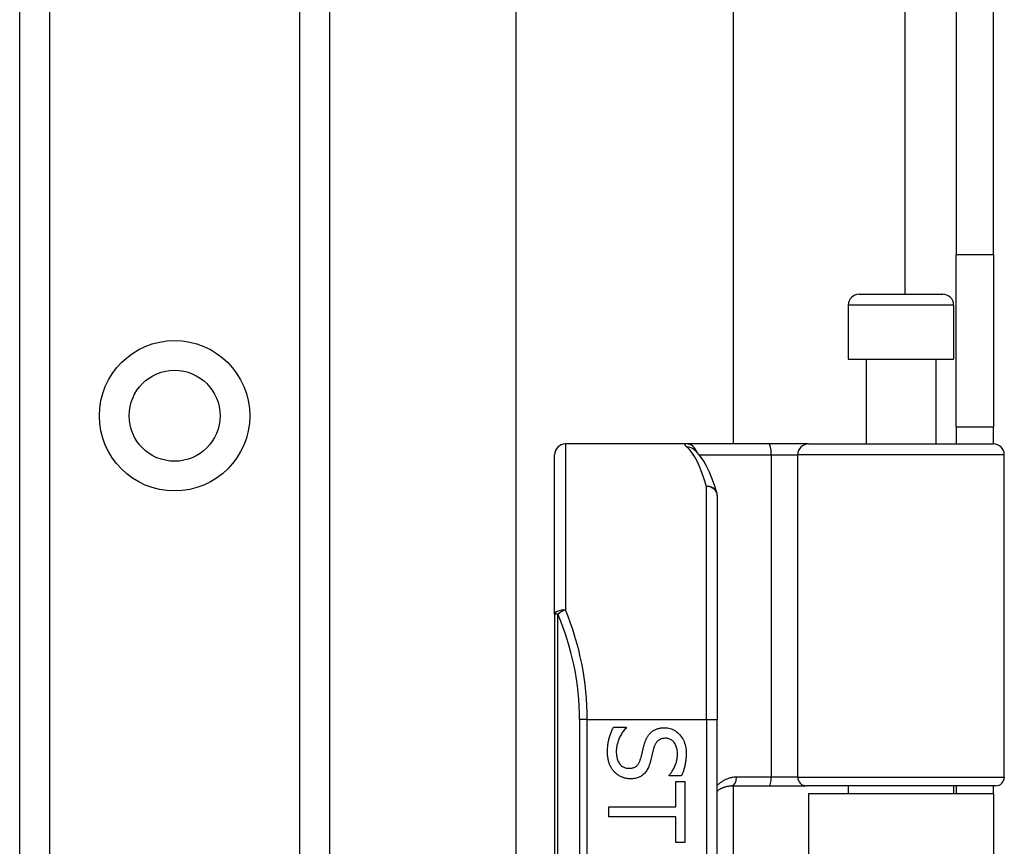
# Model space of a CAD drawing. Header units: inches. Extents: x 0 to 152, y -25 to 98.
# Tile 44 of 88: x 42.78 to 45.01, y 39.54 to 41.41. Entities that reach past the tile are written whole.
import ezdxf

# ---------------------------------------------------------------- set-up
doc = ezdxf.new("R2010")
doc.units = ezdxf.units.IN
doc.header["$LTSCALE"] = 9.095314
doc.header["$MEASUREMENT"] = 0
doc.layers.add('Visible Edges(ANSI)', color=7, linetype='Continuous', lineweight=25)
doc.layers.add('Visible Tangent Edges(ANSI)', color=7, linetype='Continuous', lineweight=25)

msp = doc.modelspace()

# ---------------------------------------------------------------- linework, layer by layer
at = {"layer": 'Visible Edges(ANSI)'}
for p, q in [((42.7753, 35.1389), (42.7753, 69.264)), ((43.4776, 69.264), (43.4776, 35.1389)), ((43.901, 39.4361), (43.901, 64.9668)), ((44.393, 63.9496), (44.393, 40.4534)), ((44.8984, 63.5209), (44.8984, 40.882)), ((44.9834, 40.882), (44.9834, 63.5209)), ((44.8984, 40.4921), (44.8984, 40.882)), ((44.9834, 40.882), (44.9834, 40.4921)), ((44.6787, 40.7928), (44.8681, 40.7928)), ((44.6541, 40.7682), (44.6541, 40.6452)), ((44.8927, 40.7682), (44.8927, 40.6452)), ((44.6541, 40.6452), (44.8927, 40.6452)), ((44.6947, 40.6452), (44.6947, 40.4534)), ((44.8522, 40.6452), (44.8522, 40.4534)), ((44.8984, 40.4921), (44.9834, 40.4921)), ((44.8984, 40.4921), (44.8984, 40.4534)), ((44.9834, 40.4534), (44.9834, 40.4921)), ((44.2869, 40.4534), (44.0127, 40.4534)), ((44.4737, 40.4534), (44.2869, 40.4534)), ((44.564, 40.4534), (44.4737, 40.4534)), ((44.564, 40.4534), (44.9831, 40.4534)), ((44.3028, 40.4416), (44.3022, 40.4421)), ((43.9881, 40.0673), (43.9881, 40.4288)), ((45.0077, 39.6982), (45.0077, 40.4288)), ((44.357, 40.3362), (44.357, 39.8286)), ((43.9881, 40.0673), (43.9881, 37.7154)), ((44.357, 37.9542), (44.357, 39.8286)), ((44.1216, 39.8114), (44.1503, 39.8114)), ((44.1503, 39.8114), (44.1503, 39.8097)), ((44.248, 39.701), (44.248, 39.7027)), ((44.2753, 39.701), (44.248, 39.701)), ((44.2631, 39.6886), (44.2834, 39.6886)), ((44.2631, 39.6308), (44.2631, 39.6886)), ((44.2834, 39.6886), (44.2834, 39.5502)), ((44.3893, 39.6785), (44.4748, 39.6785)), ((44.393, 39.6785), (44.393, 38.1042)), ((44.4748, 39.6785), (44.5591, 39.6785)), ((44.9881, 39.6785), (44.5591, 39.6785)), ((44.6541, 39.6785), (44.6541, 39.6605)), ((44.8927, 39.6785), (44.8927, 39.6605)), ((44.8984, 39.6785), (44.8984, 39.6605)), ((44.9834, 39.6605), (44.9834, 39.6785)), ((44.9834, 39.6605), (44.5635, 39.6605)), ((44.5635, 39.6605), (44.5635, 38.1222)), ((44.9834, 39.6605), (44.9834, 38.1222)), ((44.1112, 39.6079), (44.1112, 39.6308)), ((44.1112, 39.6308), (44.2631, 39.6308)), ((44.2631, 39.6079), (44.1112, 39.6079)), ((44.2631, 39.5502), (44.2631, 39.6079)), ((44.2834, 39.5502), (44.2631, 39.5502))]:
    msp.add_line(p, q, dxfattribs=at)
at = {"layer": 'Visible Edges(ANSI)', "flags": 128}
for points in [[(44.356, 40.3434), (44.3505, 40.3601), (44.3449, 40.3756), (44.339, 40.3897), (44.3328, 40.4026), (44.3262, 40.4142), (44.3192, 40.4246), (44.3114, 40.4337), (44.3028, 40.4416)], [(44.1082, 39.7549), (44.1082, 39.758), (44.1083, 39.761), (44.1084, 39.7639), (44.1086, 39.7667), (44.1088, 39.7695), (44.1091, 39.7722), (44.1095, 39.7748), (44.1099, 39.7773), (44.1104, 39.7798), (44.1109, 39.7822), (44.1114, 39.7845), (44.1121, 39.7867), (44.1127, 39.7889), (44.1134, 39.791), (44.1141, 39.7932), (44.1149, 39.7953), (44.1156, 39.7974), (44.1164, 39.7994), (44.1172, 39.8015), (44.118, 39.8035), (44.1189, 39.8055), (44.1197, 39.8075), (44.1206, 39.8095), (44.1216, 39.8114)], [(44.1503, 39.8097), (44.1486, 39.8078), (44.1469, 39.8059), (44.1453, 39.8039), (44.1438, 39.8018), (44.1423, 39.7998), (44.1409, 39.7977), (44.1395, 39.7955), (44.1383, 39.7933), (44.1371, 39.7911), (44.1359, 39.7888), (44.1348, 39.7865), (44.1338, 39.7841), (44.1329, 39.7817), (44.132, 39.7794), (44.1313, 39.777), (44.1306, 39.7747), (44.13, 39.7724), (44.1294, 39.7701), (44.129, 39.7678), (44.1286, 39.7655), (44.1283, 39.7632), (44.1281, 39.761), (44.128, 39.7588), (44.128, 39.7566)], [(44.2061, 39.799), (44.2071, 39.7998), (44.2081, 39.8007), (44.2091, 39.8015), (44.2102, 39.8022), (44.2112, 39.803), (44.2123, 39.8037), (44.2135, 39.8044), (44.2146, 39.805), (44.2158, 39.8056), (44.217, 39.8062), (44.2183, 39.8067), (44.2195, 39.8072), (44.2208, 39.8077), (44.2221, 39.8081), (44.2235, 39.8085), (44.2249, 39.8088), (44.2263, 39.8091), (44.2278, 39.8094), (44.2293, 39.8096), (44.2308, 39.8098), (44.2324, 39.81), (44.234, 39.8101), (44.2356, 39.8101), (44.2372, 39.8101)], [(44.2372, 39.8101), (44.2407, 39.81), (44.244, 39.8097), (44.2473, 39.8091), (44.2504, 39.8083), (44.2535, 39.8073), (44.2565, 39.8061), (44.2594, 39.8046), (44.2621, 39.8029), (44.2648, 39.801), (44.2674, 39.7988), (44.2699, 39.7964), (44.2723, 39.7938), (44.2746, 39.791), (44.2767, 39.7881), (44.2785, 39.7851), (44.2802, 39.7819), (44.2817, 39.7787), (44.283, 39.7753), (44.284, 39.7717), (44.2849, 39.7681), (44.2856, 39.7643), (44.2861, 39.7604), (44.2864, 39.7564), (44.2865, 39.7522)], [(44.1909, 39.7705), (44.1913, 39.772), (44.1917, 39.7734), (44.1922, 39.7749), (44.1926, 39.7763), (44.1931, 39.7776), (44.1936, 39.779), (44.1941, 39.7803), (44.1946, 39.7816), (44.1951, 39.7828), (44.1957, 39.7841), (44.1963, 39.7853), (44.1968, 39.7865), (44.1974, 39.7876), (44.1981, 39.7888), (44.1988, 39.7899), (44.1995, 39.791), (44.2002, 39.7921), (44.2009, 39.7931), (44.2017, 39.7942), (44.2025, 39.7952), (44.2034, 39.7962), (44.2043, 39.7971), (44.2052, 39.7981), (44.2061, 39.799)], [(44.2396, 39.7863), (44.2378, 39.7862), (44.2361, 39.7861), (44.2344, 39.7859), (44.2328, 39.7856), (44.2313, 39.7853), (44.2298, 39.7848), (44.2284, 39.7843), (44.2271, 39.7837), (44.2258, 39.783), (44.2245, 39.7823), (44.2233, 39.7814), (44.2222, 39.7805), (44.2212, 39.7795), (44.2202, 39.7784), (44.2192, 39.7773), (44.2183, 39.7761), (44.2174, 39.7748), (44.2166, 39.7734), (44.2159, 39.772), (44.2152, 39.7705), (44.2145, 39.7689), (44.2139, 39.7673), (44.2133, 39.7656), (44.2128, 39.7638)], [(44.2667, 39.7507), (44.2666, 39.7533), (44.2665, 39.7558), (44.2662, 39.7583), (44.2659, 39.7606), (44.2654, 39.7629), (44.2648, 39.7651), (44.2641, 39.7672), (44.2634, 39.7692), (44.2625, 39.7711), (44.2615, 39.773), (44.2604, 39.7748), (44.2592, 39.7764), (44.2579, 39.778), (44.2566, 39.7794), (44.2552, 39.7807), (44.2537, 39.7819), (44.2522, 39.7829), (44.2506, 39.7838), (44.2489, 39.7846), (44.2472, 39.7852), (44.2454, 39.7857), (44.2435, 39.786), (44.2416, 39.7862), (44.2396, 39.7863)], [(44.1831, 39.7394), (44.1835, 39.7407), (44.1838, 39.742), (44.1842, 39.7433), (44.1845, 39.7445), (44.1848, 39.7458), (44.1852, 39.747), (44.1855, 39.7482), (44.1858, 39.7494), (44.1861, 39.7506), (44.1863, 39.7517), (44.1866, 39.7529), (44.1869, 39.754), (44.1871, 39.7551), (44.1874, 39.7563), (44.1877, 39.7575), (44.188, 39.7588), (44.1883, 39.7601), (44.1886, 39.7614), (44.189, 39.7628), (44.1893, 39.7643), (44.1897, 39.7658), (44.1901, 39.7673), (44.1905, 39.7689), (44.1909, 39.7705)], [(44.2128, 39.7638), (44.2125, 39.7626), (44.2122, 39.7613), (44.2118, 39.76), (44.2115, 39.7586), (44.2111, 39.7572), (44.2107, 39.7557), (44.2103, 39.7542), (44.21, 39.7527), (44.2096, 39.7511), (44.2092, 39.7494), (44.2088, 39.7478), (44.2084, 39.746), (44.2079, 39.7443), (44.2075, 39.7426), (44.2071, 39.741), (44.2067, 39.7394), (44.2063, 39.7379), (44.2059, 39.7364), (44.2056, 39.7349), (44.2052, 39.7336), (44.2048, 39.7322), (44.2045, 39.7309), (44.2041, 39.7297), (44.2037, 39.7285)], [(44.1238, 39.7099), (44.1226, 39.7113), (44.1214, 39.7128), (44.1202, 39.7142), (44.1192, 39.7157), (44.1181, 39.7172), (44.1171, 39.7187), (44.1162, 39.7203), (44.1153, 39.7219), (44.1145, 39.7236), (44.1137, 39.7252), (44.1129, 39.7269), (44.1122, 39.7286), (44.1116, 39.7304), (44.111, 39.7323), (44.1104, 39.7342), (44.11, 39.7362), (44.1095, 39.7383), (44.1092, 39.7404), (44.1089, 39.7427), (44.1086, 39.745), (44.1084, 39.7473), (44.1083, 39.7498), (44.1082, 39.7523), (44.1082, 39.7549)], [(44.128, 39.7566), (44.128, 39.7535), (44.1282, 39.7505), (44.1285, 39.7476), (44.1289, 39.7449), (44.1293, 39.7424), (44.13, 39.7399), (44.1307, 39.7376), (44.1315, 39.7354), (44.1324, 39.7333), (44.1335, 39.7314), (44.1346, 39.7296), (44.1359, 39.7279), (44.1372, 39.7263), (44.1386, 39.7249), (44.1401, 39.7236), (44.1417, 39.7225), (44.1433, 39.7215), (44.145, 39.7206), (44.1468, 39.7199), (44.1486, 39.7193), (44.1506, 39.7188), (44.1525, 39.7185), (44.1546, 39.7182), (44.1567, 39.7182)], [(44.1567, 39.7182), (44.1584, 39.7182), (44.1601, 39.7183), (44.1616, 39.7185), (44.1632, 39.7187), (44.1647, 39.7191), (44.1661, 39.7195), (44.1674, 39.7199), (44.1688, 39.7204), (44.17, 39.721), (44.1712, 39.7217), (44.1724, 39.7225), (44.1735, 39.7233), (44.1745, 39.7242), (44.1755, 39.7251), (44.1765, 39.7262), (44.1774, 39.7273), (44.1783, 39.7285), (44.1791, 39.7299), (44.1799, 39.7312), (44.1806, 39.7327), (44.1813, 39.7343), (44.1819, 39.7359), (44.1825, 39.7376), (44.1831, 39.7394)], [(44.248, 39.7027), (44.2492, 39.7041), (44.2504, 39.7056), (44.2516, 39.7071), (44.2528, 39.7087), (44.2539, 39.7104), (44.255, 39.7121), (44.2561, 39.7139), (44.2572, 39.7157), (44.2582, 39.7176), (44.2592, 39.7196), (44.2602, 39.7217), (44.2611, 39.7238), (44.262, 39.7259), (44.2628, 39.7281), (44.2635, 39.7303), (44.2642, 39.7325), (44.2648, 39.7347), (44.2653, 39.7369), (44.2657, 39.7392), (44.2661, 39.7414), (44.2663, 39.7437), (44.2665, 39.746), (44.2666, 39.7484), (44.2667, 39.7507)], [(44.2865, 39.7522), (44.2865, 39.7498), (44.2864, 39.7474), (44.2863, 39.7451), (44.2862, 39.7427), (44.286, 39.7404), (44.2858, 39.7381), (44.2855, 39.7359), (44.2852, 39.7336), (44.2849, 39.7314), (44.2845, 39.7292), (44.2841, 39.727), (44.2836, 39.7249), (44.2831, 39.7228), (44.2826, 39.7207), (44.282, 39.7186), (44.2814, 39.7165), (44.2808, 39.7145), (44.2801, 39.7125), (44.2794, 39.7105), (44.2787, 39.7086), (44.2779, 39.7066), (44.2771, 39.7047), (44.2762, 39.7029), (44.2753, 39.701)], [(44.2037, 39.7285), (44.2028, 39.7256), (44.2018, 39.7229), (44.2007, 39.7202), (44.1995, 39.7177), (44.1983, 39.7154), (44.1969, 39.7132), (44.1955, 39.7111), (44.194, 39.7091), (44.1925, 39.7073), (44.1909, 39.7056), (44.1891, 39.704), (44.1874, 39.7026), (44.1855, 39.7012), (44.1836, 39.7), (44.1816, 39.699), (44.1795, 39.698), (44.1773, 39.6971), (44.1751, 39.6964), (44.1728, 39.6958), (44.1705, 39.6952), (44.1681, 39.6948), (44.1656, 39.6945), (44.163, 39.6944), (44.1604, 39.6943)], [(44.1604, 39.6943), (44.1587, 39.6943), (44.157, 39.6944), (44.1553, 39.6946), (44.1536, 39.6948), (44.1519, 39.695), (44.1503, 39.6954), (44.1486, 39.6957), (44.147, 39.6962), (44.1453, 39.6966), (44.1437, 39.6972), (44.142, 39.6978), (44.1404, 39.6984), (44.1388, 39.6991), (44.1372, 39.6999), (44.1357, 39.7007), (44.1342, 39.7015), (44.1328, 39.7024), (44.1314, 39.7034), (44.13, 39.7044), (44.1287, 39.7054), (44.1274, 39.7065), (44.1262, 39.7076), (44.125, 39.7087), (44.1238, 39.7099)], [(44.3571, 39.6665), (44.3581, 39.6674), (44.3593, 39.6683), (44.3604, 39.6692), (44.3616, 39.67), (44.3627, 39.6708), (44.3639, 39.6715), (44.3652, 39.6722), (44.3664, 39.6729), (44.3677, 39.6735), (44.369, 39.6741), (44.3703, 39.6747), (44.3717, 39.6753), (44.373, 39.6757), (44.3744, 39.6762), (44.3758, 39.6766), (44.3772, 39.677), (44.3787, 39.6774), (44.3801, 39.6777), (44.3816, 39.6779), (44.3831, 39.6781), (44.3846, 39.6783), (44.3862, 39.6784), (44.3877, 39.6785), (44.3893, 39.6785)]]:
    msp.add_lwpolyline(points, dxfattribs=at)
at = {"layer": 'Visible Edges(ANSI)'}
msp.add_circle((43.1265, 40.5172), 0.1031, dxfattribs=at)
for centre, radius, start, end in [((44.6787, 40.7682), 0.0246, 90, 180), ((44.8681, 40.7682), 0.0246, 0, 90), ((44.0127, 40.4288), 0.0246, 90, 180), ((44.9831, 40.4288), 0.0246, 0, 90), ((44.3324, 40.3362), 0.0246, 0, 17.0415), ((44.9881, 39.6982), 0.0197, 270, 0)]:
    msp.add_arc(centre, radius, start, end, dxfattribs=at)
at = {"layer": 'Visible Tangent Edges(ANSI)'}
for p, q in [((42.8426, 69.264), (42.8426, 35.1389)), ((43.4103, 35.1389), (43.4103, 69.264)), ((44.7822, 63.6101), (44.7822, 40.7928)), ((44.9834, 40.882), (44.8984, 40.882)), ((44.8927, 40.7682), (44.6541, 40.7682)), ((44.0127, 40.4534), (44.0127, 40.0771)), ((44.3159, 40.4288), (44.4792, 40.4288)), ((44.4792, 40.4288), (44.4792, 39.6982)), ((44.4792, 40.4288), (44.5395, 40.4288)), ((45.0077, 40.4288), (44.5395, 40.4288)), ((44.5395, 39.6982), (44.5395, 40.4288)), ((44.3324, 39.8286), (44.3324, 40.357)), ((43.9953, 40.0673), (43.9881, 40.0673)), ((43.9953, 37.7154), (43.9953, 40.0673)), ((44.0622, 39.8286), (44.0448, 39.8286)), ((44.0448, 39.8286), (44.0448, 37.9542)), ((44.0622, 39.8286), (44.3324, 39.8286)), ((44.0622, 37.9542), (44.0622, 39.8286)), ((44.3324, 39.8286), (44.3324, 37.9542)), ((44.3324, 39.8286), (44.357, 39.8286)), ((44.4792, 39.6982), (44.4007, 39.6982)), ((44.5395, 39.6982), (44.4792, 39.6982)), ((44.5395, 39.6982), (45.0077, 39.6982))]:
    msp.add_line(p, q, dxfattribs=at)
at = {"layer": 'Visible Tangent Edges(ANSI)', "flags": 128}
for points in [[(44.2869, 40.4534), (44.2863, 40.4533), (44.2857, 40.4533), (44.2852, 40.4532), (44.2848, 40.4532), (44.2844, 40.4531), (44.2841, 40.4529), (44.2838, 40.4528), (44.2836, 40.4526), (44.2834, 40.4524), (44.2833, 40.4522), (44.2833, 40.4519), (44.2833, 40.4516), (44.2833, 40.4513), (44.2834, 40.451), (44.2836, 40.4507), (44.2839, 40.4503), (44.2841, 40.4499), (44.2845, 40.4495), (44.2849, 40.449), (44.2854, 40.4486), (44.2859, 40.4481), (44.2864, 40.4476), (44.287, 40.447), (44.2877, 40.4465)], [(44.4007, 39.6982), (44.3985, 39.6981), (44.3964, 39.698), (44.3943, 39.6978), (44.3923, 39.6976), (44.3902, 39.6972), (44.3882, 39.6968), (44.3862, 39.6963), (44.3842, 39.6958), (44.3823, 39.6952), (44.3804, 39.6945), (44.3785, 39.6938), (44.3766, 39.693), (44.3748, 39.6922), (44.373, 39.6913), (44.3713, 39.6903), (44.3696, 39.6893), (44.3679, 39.6882), (44.3662, 39.6871), (44.3646, 39.6859), (44.363, 39.6847), (44.3615, 39.6834), (44.36, 39.6821), (44.3585, 39.6807), (44.3571, 39.6792)]]:
    msp.add_lwpolyline(points, dxfattribs=at)
at = {"layer": 'Visible Tangent Edges(ANSI)'}
msp.add_circle((43.1265, 40.5172), 0.1704, dxfattribs=at)
msp.add_arc((43.4446, 39.8286), 0.6002, 0, 23.4439, dxfattribs=at)
for centre, major_axis, ratio, start_param, end_param in [((44.2869, 40.4288), (0, 0.0246), 0.985236, 4.962801, 6.283185), ((44.4737, 40.4288), (0, 0.0246), 0.225879, 4.712389, 6.283185), ((44.564, 40.4288), (0, 0.0246), 0.998608, 0, 1.570796), ((44.2877, 40.4221), (0.0151, 0.0195), 0.971402, 0, 0.672693), ((44.2706, 39.8286), (0, -0.6248), 0.185699, 2.578938, 2.993098), ((44.3324, 40.3362), (0.0235, 0.0072), 0.834757, 0, 1.320298), ((44.3324, 40.3362), (0.0246, 0), 0.845842, 0, 1.570796), ((44.0127, 40.0673), (-0.0246, 0), 0.39785, 4.712389, 6.283185), ((44.0127, 40.0673), (0.0226, 0.0098), 0.369668, 1.411843, 2.276718), ((43.462, 39.8286), (0, 0.6248), 0.96063, 4.712389, 5.121562), ((44.3893, 39.6982), (0, -0.0197), 0.580671, 0, 1.570796), ((44.4748, 39.6982), (0, -0.0197), 0.225879, 0, 1.570796), ((44.5591, 39.6982), (0, -0.0197), 0.998608, 4.712389, 6.283185)]:
    msp.add_ellipse(centre, major_axis=major_axis, ratio=ratio, start_param=start_param, end_param=end_param, dxfattribs=at)

doc.saveas('drawing.dxf')
